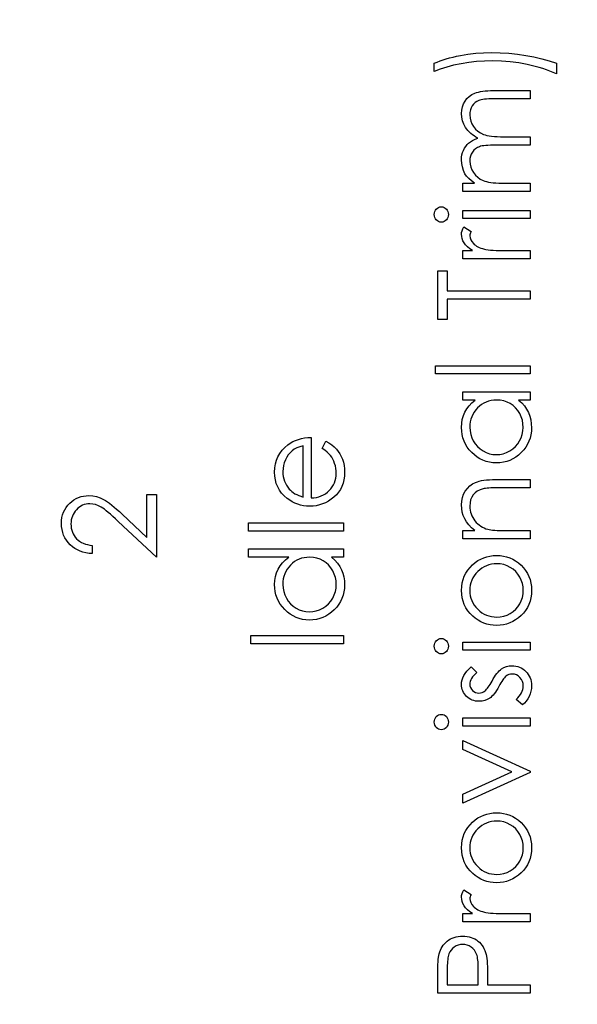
# Model space of a CAD drawing. Header units: inches. Extents: x -122 to 123, y -201 to 75.
# Tile 145 of 191: x -10.25 to -9.497, y 59.423 to 60.754. Entities that reach past the tile are written whole.
import ezdxf

# ---------------------------------------------------------------- set-up
doc = ezdxf.new("R2010")
doc.units = ezdxf.units.IN
doc.header["$MEASUREMENT"] = 0
doc.header["$PDSIZE"] = -1
doc.layers.add('DIMENSIONS', color=171, linetype='Continuous')
doc.styles.add('SLDTEXTSTYLE0', font='TXT', dxfattribs={"width": 0.75})
doc.dimstyles.new('SLDDIMSTYLE3', dxfattribs={"dimtxt": 0.125, "dimasz": 0.13, "dimexe": 0, "dimexo": 0.0625, "dimgap": 0.03125, "dimtad": 0, "dimtih": 1, "dimtoh": 1, "dimdec": 4, "dimrnd": 1e-09, "dimzin": 12, "dimdsep": 46, "dimtxsty": 'SLDTEXTSTYLE0', "dimsah": 1, "dimcen": 0.09, "dimadec": 0, "dimazin": 3, "dimtfac": 1, "dimtdec": 4, "dimtofl": 0, "dimtmove": 0, "dimatfit": 3, "dimfxl": 1, "dimfrac": 2, "dimtolj": 1, "dimtzin": 12, "dimarcsym": 0})

# ---------------------------------------------------------------- blocks, each defined once
blk = doc.blocks.new('_D_4')
at = {"layer": 'Defpoints', "color": 0}
for p in [(-44.7441, 62.6287), (-4.7428, 62.2104), (-44.7441, 58.2595), (-44.7441, 58.2595)]:
    blk.add_point(p, dxfattribs=at)
at = {"layer": 'DIMENSIONS', "color": 0, "lineweight": -2}
for p, q in [((-44.7441, 62.5662), (-44.7441, 58.2595)), ((-4.7428, 62.1479), (-4.7428, 58.2595)), ((-44.6141, 58.2595), (-24.2752, 58.2595)), ((-4.8728, 58.2595), (-23.6034, 58.2595))]:
    blk.add_line(p, q, dxfattribs=at)
at = {"layer": 'DIMENSIONS', "color": 0}
for points in [[(-44.6141, 58.2811), (-44.6141, 58.2378), (-44.7441, 58.2595)], [(-4.8728, 58.2378), (-4.8728, 58.2811), (-4.7428, 58.2595)]]:
    blk.add_solid(points, dxfattribs=at)
at = {"layer": 'DIMENSIONS', "color": 0, "insert": (-23.9393, 58.322), "char_height": 0.125, "attachment_point": 2, "style": 'SLDTEXTSTYLE0'}
blk.add_mtext('\\A1;(40.0013)', dxfattribs=at)

msp = doc.modelspace()

# ---------------------------------------------------------------- linework, layer by layer
at = {"color": 7, "linetype": 'Continuous', "flags": 128}
for points in [[(-9.52485, 60.69497), (-9.52485, 60.68055), (-9.52485, 60.68055), (-9.52916, 60.68253), (-9.53367, 60.68438), (-9.53832, 60.68616), (-9.54316, 60.68781), (-9.54819, 60.68936), (-9.5534, 60.69081), (-9.55876, 60.69214), (-9.56431, 60.69339), (-9.57568, 60.6955), (-9.5872, 60.69697), (-9.59894, 60.69788), (-9.61084, 60.69818), (-9.61084, 60.69818), (-9.62183, 60.69793), (-9.63265, 60.69722), (-9.64324, 60.696), (-9.65366, 60.69432), (-9.66365, 60.69222), (-9.67301, 60.68976), (-9.68178, 60.68693), (-9.68992, 60.68375), (-9.68992, 60.68375), (-9.68992, 60.69497), (-9.68992, 60.69497), (-9.68608, 60.6966), (-9.6821, 60.69813), (-9.67795, 60.69958), (-9.67361, 60.70096), (-9.66911, 60.70223), (-9.66445, 60.70341), (-9.65962, 60.70451), (-9.65463, 60.70551), (-9.64437, 60.70722), (-9.6339, 60.70842), (-9.62321, 60.70914), (-9.61234, 60.70939), (-9.61234, 60.70939), (-9.60062, 60.70917), (-9.58905, 60.70847), (-9.57764, 60.70732), (-9.56637, 60.70569), (-9.55538, 60.70363), (-9.54478, 60.70118), (-9.53462, 60.69828), (-9.52485, 60.69497)], [(-9.65145, 60.52189), (-9.65145, 60.53311), (-9.65145, 60.53311), (-9.63558, 60.53311), (-9.63558, 60.53311), (-9.63968, 60.53622), (-9.64319, 60.53937), (-9.6461, 60.54255), (-9.64842, 60.54578), (-9.64842, 60.54578), (-9.65045, 60.55031), (-9.6519, 60.55497), (-9.65276, 60.55973), (-9.65306, 60.56461), (-9.65306, 60.56461), (-9.65288, 60.56792), (-9.65241, 60.57112), (-9.65158, 60.57425), (-9.65043, 60.57728), (-9.649, 60.58016), (-9.64737, 60.58274), (-9.64552, 60.58507), (-9.64347, 60.5871), (-9.64106, 60.58893), (-9.63816, 60.59065), (-9.63483, 60.59223), (-9.631, 60.59368), (-9.631, 60.59368), (-9.63363, 60.59519), (-9.63608, 60.59679), (-9.63838, 60.59849), (-9.64051, 60.60027), (-9.64249, 60.60215), (-9.64432, 60.6041), (-9.64597, 60.60615), (-9.64745, 60.60831), (-9.6499, 60.61276), (-9.65165, 60.61742), (-9.65271, 60.6222), (-9.65306, 60.62719), (-9.65306, 60.62719), (-9.65276, 60.63177), (-9.65188, 60.63608), (-9.6504, 60.64011), (-9.64832, 60.64386), (-9.64572, 60.64724), (-9.64264, 60.65017), (-9.63908, 60.65263), (-9.63508, 60.65461), (-9.63282, 60.65543), (-9.63029, 60.65613), (-9.62749, 60.65673), (-9.62444, 60.65724), (-9.62113, 60.65761), (-9.61755, 60.65789), (-9.61369, 60.65806), (-9.60959, 60.65811), (-9.60959, 60.65811), (-9.56011, 60.65811), (-9.56011, 60.65811), (-9.56011, 60.64689), (-9.56011, 60.64689), (-9.60964, 60.64689), (-9.60964, 60.64689), (-9.61314, 60.64687), (-9.61637, 60.64677), (-9.6193, 60.64659), (-9.62196, 60.64637), (-9.62434, 60.64607), (-9.62641, 60.64569), (-9.62822, 60.64527), (-9.62972, 60.64477), (-9.63232, 60.64351), (-9.63465, 60.64189), (-9.63671, 60.63988), (-9.63851, 60.6375), (-9.63996, 60.63482), (-9.64101, 60.63187), (-9.64164, 60.62869), (-9.64184, 60.62523), (-9.64184, 60.62523), (-9.64151, 60.621), (-9.64059, 60.61697), (-9.63901, 60.61309), (-9.63683, 60.60941), (-9.63413, 60.60605), (-9.631, 60.6032), (-9.62744, 60.60082), (-9.62348, 60.59892), (-9.62123, 60.59814), (-9.61863, 60.59746), (-9.61567, 60.59691), (-9.61234, 60.59644), (-9.60871, 60.59609), (-9.6047, 60.59581), (-9.60035, 60.59566), (-9.59564, 60.59561), (-9.59564, 60.59561), (-9.56011, 60.59561), (-9.56011, 60.59561), (-9.56011, 60.58439), (-9.56011, 60.58439), (-9.60656, 60.58439), (-9.60656, 60.58439), (-9.61049, 60.58437), (-9.61412, 60.58427), (-9.6174, 60.58409), (-9.62035, 60.58387), (-9.62298, 60.58357), (-9.62526, 60.58322), (-9.62724, 60.58279), (-9.62887, 60.58229), (-9.63167, 60.58106), (-9.63418, 60.57944), (-9.63638, 60.57741), (-9.63831, 60.575), (-9.63986, 60.5723), (-9.64096, 60.56932), (-9.64161, 60.56611), (-9.64184, 60.56266), (-9.64184, 60.56266), (-9.64154, 60.5586), (-9.64061, 60.55467), (-9.63908, 60.55087), (-9.63696, 60.54721), (-9.6343, 60.54385), (-9.63122, 60.54095), (-9.62774, 60.53852), (-9.62383, 60.53657), (-9.62163, 60.53577), (-9.61915, 60.53506), (-9.6164, 60.53446), (-9.61337, 60.53399), (-9.61009, 60.53359), (-9.60651, 60.53334), (-9.60268, 60.53316), (-9.59854, 60.53311), (-9.59854, 60.53311), (-9.56011, 60.53311), (-9.56011, 60.53311), (-9.56011, 60.52189), (-9.56011, 60.52189), (-9.65145, 60.52189)], [(-9.68991, 60.49059), (-9.68974, 60.49267), (-9.68921, 60.4946), (-9.68831, 60.49638), (-9.68709, 60.49798), (-9.68561, 60.49933), (-9.68396, 60.50028), (-9.68218, 60.50086), (-9.68025, 60.50106), (-9.68025, 60.50106), (-9.67837, 60.50086), (-9.67662, 60.50028), (-9.67499, 60.49933), (-9.67351, 60.49798), (-9.67229, 60.49638), (-9.67139, 60.4946), (-9.67086, 60.49267), (-9.67068, 60.49059), (-9.67068, 60.49059), (-9.67086, 60.48854), (-9.67139, 60.48666), (-9.67229, 60.48488), (-9.67351, 60.48328), (-9.67499, 60.48195), (-9.67662, 60.481), (-9.67837, 60.48043), (-9.68025, 60.48023), (-9.68025, 60.48023), (-9.68218, 60.48043), (-9.68396, 60.481), (-9.68561, 60.48195), (-9.68709, 60.48328), (-9.68831, 60.48488), (-9.68921, 60.48666), (-9.68974, 60.48854), (-9.68992, 60.49059)], [(-9.65145, 60.48503), (-9.65145, 60.49625), (-9.65145, 60.49625), (-9.56011, 60.49625), (-9.56011, 60.49625), (-9.56011, 60.48503), (-9.56011, 60.48503), (-9.65145, 60.48503)], [(-9.65145, 60.43055), (-9.65145, 60.44177), (-9.65145, 60.44177), (-9.63801, 60.44177), (-9.63801, 60.44177), (-9.64171, 60.44432), (-9.64487, 60.44695), (-9.64747, 60.44963), (-9.64953, 60.45238), (-9.65108, 60.45521), (-9.65218, 60.45812), (-9.65283, 60.46105), (-9.65306, 60.46405), (-9.65306, 60.46405), (-9.65286, 60.46638), (-9.65228, 60.46878), (-9.6513, 60.47126), (-9.64993, 60.47382), (-9.64993, 60.47382), (-9.64021, 60.46766), (-9.64021, 60.46766), (-9.64091, 60.46603), (-9.64144, 60.46453), (-9.64174, 60.46315), (-9.64184, 60.46192), (-9.64184, 60.46192), (-9.64154, 60.45924), (-9.64064, 60.45659), (-9.63916, 60.45401), (-9.63706, 60.45146), (-9.63578, 60.45023), (-9.63433, 60.44908), (-9.6327, 60.44803), (-9.63092, 60.44702), (-9.62899, 60.4461), (-9.62686, 60.44525), (-9.62459, 60.44447), (-9.62216, 60.44377), (-9.62216, 60.44377), (-9.61998, 60.44329), (-9.61727, 60.44289), (-9.61412, 60.44254), (-9.61044, 60.44227), (-9.60628, 60.44204), (-9.6016, 60.44189), (-9.59647, 60.44179), (-9.59081, 60.44177), (-9.59081, 60.44177), (-9.56011, 60.44177), (-9.56011, 60.44177), (-9.56011, 60.43055), (-9.56011, 60.43055), (-9.65145, 60.43055)], [(-9.67228, 60.34882), (-9.68511, 60.34882), (-9.68511, 60.34882), (-9.68511, 60.41452), (-9.68511, 60.41452), (-9.67229, 60.41452), (-9.67229, 60.41452), (-9.67229, 60.38728), (-9.67229, 60.38728), (-9.56011, 60.38728), (-9.56011, 60.38728), (-9.56011, 60.37606), (-9.56011, 60.37606), (-9.67229, 60.37606), (-9.67229, 60.37606), (-9.67229, 60.34882)], [(-9.68831, 60.2751), (-9.68831, 60.28632), (-9.68831, 60.28632), (-9.56011, 60.28632), (-9.56011, 60.28632), (-9.56011, 60.2751), (-9.56011, 60.2751), (-9.68831, 60.2751)], [(-9.65145, 60.25106), (-9.56011, 60.25106), (-9.56011, 60.25106), (-9.56011, 60.23984), (-9.56011, 60.23984), (-9.57591, 60.23984), (-9.57591, 60.23984), (-9.5717, 60.23596), (-9.56807, 60.23188), (-9.56509, 60.22752), (-9.56269, 60.22297), (-9.56086, 60.21818), (-9.55956, 60.2132), (-9.55876, 60.20797), (-9.55851, 60.20253), (-9.55851, 60.20253), (-9.55873, 60.1977), (-9.55938, 60.19304), (-9.56046, 60.18856), (-9.56196, 60.18425), (-9.56391, 60.18015), (-9.56629, 60.17619), (-9.5691, 60.17243), (-9.57235, 60.16885), (-9.57591, 60.16557), (-9.57964, 60.16274), (-9.58357, 60.16037), (-9.5877, 60.15839), (-9.59201, 60.15686), (-9.59649, 60.15578), (-9.60117, 60.15513), (-9.60603, 60.15491), (-9.60603, 60.15491), (-9.61079, 60.15513), (-9.6154, 60.15578), (-9.6198, 60.15688), (-9.62406, 60.15844), (-9.62812, 60.16042), (-9.632, 60.16282), (-9.63573, 60.16567), (-9.63926, 60.16898), (-9.64249, 60.17258), (-9.64529, 60.17639), (-9.64767, 60.18035), (-9.6496, 60.1845), (-9.65113, 60.18884), (-9.65221, 60.19334), (-9.65283, 60.19803), (-9.65306, 60.20288), (-9.65306, 60.20288), (-9.65278, 60.20847), (-9.65195, 60.21378), (-9.65055, 60.21881), (-9.64862, 60.22357), (-9.64607, 60.22805), (-9.64289, 60.23228), (-9.63903, 60.23619), (-9.63455, 60.23984), (-9.63455, 60.23984), (-9.65145, 60.23984), (-9.65145, 60.23984), (-9.65145, 60.25106)], [(-9.64184, 60.20303), (-9.64154, 60.19813), (-9.64066, 60.19342), (-9.63918, 60.18891), (-9.63713, 60.18458), (-9.63453, 60.18057), (-9.63147, 60.17699), (-9.62792, 60.17384), (-9.62391, 60.17111), (-9.6196, 60.16893), (-9.61515, 60.16738), (-9.61059, 60.16642), (-9.60591, 60.16612), (-9.60591, 60.16612), (-9.60125, 60.16645), (-9.59669, 60.16738), (-9.59226, 60.16895), (-9.5879, 60.17116), (-9.58385, 60.17391), (-9.58024, 60.17707), (-9.57713, 60.18067), (-9.57451, 60.1847), (-9.5724, 60.18904), (-9.57092, 60.19352), (-9.57002, 60.19815), (-9.56972, 60.20293), (-9.56972, 60.20293), (-9.57002, 60.20779), (-9.5709, 60.21252), (-9.5724, 60.21711), (-9.57448, 60.22156), (-9.57706, 60.22569), (-9.58006, 60.22935), (-9.58347, 60.23246), (-9.58733, 60.23508), (-9.59151, 60.23716), (-9.59594, 60.23867), (-9.60062, 60.23954), (-9.60558, 60.23984), (-9.60558, 60.23984), (-9.60936, 60.23967), (-9.61299, 60.23917), (-9.61647, 60.23834), (-9.61978, 60.23719), (-9.62293, 60.23569), (-9.62594, 60.23386), (-9.62877, 60.2317), (-9.63145, 60.2292), (-9.63388, 60.22647), (-9.636, 60.22359), (-9.63778, 60.22054), (-9.63923, 60.21736), (-9.64039, 60.214), (-9.64119, 60.2105), (-9.64169, 60.20684), (-9.64184, 60.20303)], [(-9.84146, 60.17459), (-9.83623, 60.18455), (-9.83623, 60.18455), (-9.83205, 60.1821), (-9.82829, 60.17947), (-9.82496, 60.17667), (-9.82206, 60.17366), (-9.8195, 60.17048), (-9.8173, 60.16713), (-9.8154, 60.16355), (-9.81385, 60.15979), (-9.81262, 60.15581), (-9.81172, 60.15158), (-9.81119, 60.14709), (-9.81102, 60.14236), (-9.81102, 60.14236), (-9.81124, 60.1371), (-9.81192, 60.13215), (-9.81304, 60.12749), (-9.81462, 60.12311), (-9.81665, 60.11905), (-9.81913, 60.11527), (-9.82206, 60.11176), (-9.82544, 60.10858), (-9.8291, 60.10573), (-9.83288, 60.10325), (-9.83678, 60.10117), (-9.84079, 60.09947), (-9.84495, 60.09812), (-9.84918, 60.09716), (-9.85356, 60.09661), (-9.85804, 60.09641), (-9.85804, 60.09641), (-9.86225, 60.09659), (-9.86635, 60.09706), (-9.87034, 60.09789), (-9.87422, 60.09904), (-9.87797, 60.10052), (-9.8816, 60.10232), (-9.88513, 60.10448), (-9.88854, 60.10693), (-9.88854, 60.10693), (-9.89252, 60.11041), (-9.89598, 60.11417), (-9.89891, 60.1182), (-9.90131, 60.12253), (-9.90316, 60.12714), (-9.90449, 60.13202), (-9.90529, 60.13718), (-9.90557, 60.14264), (-9.90557, 60.14264), (-9.90529, 60.14825), (-9.90444, 60.15358), (-9.90304, 60.15861), (-9.90106, 60.16334), (-9.89856, 60.1678), (-9.89545, 60.17196), (-9.8918, 60.17584), (-9.88759, 60.17942), (-9.88759, 60.17942), (-9.88431, 60.18172), (-9.88085, 60.1837), (-9.87717, 60.18541), (-9.87332, 60.18678), (-9.86926, 60.18788), (-9.865, 60.18869), (-9.86055, 60.18916), (-9.85589, 60.18936), (-9.85589, 60.18936), (-9.85589, 60.10763), (-9.85589, 60.10763), (-9.85228, 60.10786), (-9.84883, 60.10836), (-9.84555, 60.10916), (-9.84244, 60.11026), (-9.83951, 60.11161), (-9.83673, 60.11326), (-9.83413, 60.11522), (-9.83167, 60.11745), (-9.82947, 60.1199), (-9.82754, 60.12248), (-9.82592, 60.12521), (-9.82459, 60.12809), (-9.82356, 60.13109), (-9.82284, 60.13425), (-9.82238, 60.13753), (-9.82223, 60.14096), (-9.82223, 60.14096), (-9.82236, 60.14431), (-9.82276, 60.14759), (-9.82344, 60.15085), (-9.82439, 60.15406), (-9.82554, 60.15714), (-9.82687, 60.15996), (-9.82837, 60.16254), (-9.83005, 60.1649), (-9.83207, 60.16718), (-9.83465, 60.16955), (-9.83778, 60.17203), (-9.84146, 60.17459)], [(-9.86711, 60.17814), (-9.87154, 60.17682), (-9.87547, 60.17519), (-9.87897, 60.17331), (-9.88198, 60.17116), (-9.88463, 60.1687), (-9.88699, 60.16585), (-9.88912, 60.16264), (-9.89094, 60.15906), (-9.89242, 60.15526), (-9.8935, 60.15133), (-9.89412, 60.14732), (-9.89435, 60.14321), (-9.89435, 60.14321), (-9.89422, 60.13986), (-9.89382, 60.1366), (-9.89315, 60.13347), (-9.8922, 60.13049), (-9.89099, 60.12759), (-9.88954, 60.12483), (-9.88779, 60.1222), (-9.88579, 60.11968), (-9.88579, 60.11968), (-9.88413, 60.11792), (-9.88228, 60.11629), (-9.88025, 60.11477), (-9.878, 60.11337), (-9.87557, 60.11206), (-9.87294, 60.11086), (-9.87014, 60.10978), (-9.86711, 60.10881), (-9.86711, 60.10881), (-9.86711, 60.17814)], [(-9.65145, 60.05234), (-9.65145, 60.06356), (-9.65145, 60.06356), (-9.63498, 60.06356), (-9.63498, 60.06356), (-9.63938, 60.06724), (-9.64314, 60.0711), (-9.64627, 60.07515), (-9.64875, 60.07941), (-9.65063, 60.08384), (-9.65198, 60.08848), (-9.65278, 60.09331), (-9.65306, 60.09832), (-9.65306, 60.09832), (-9.65273, 60.10337), (-9.65175, 60.10813), (-9.65015, 60.11259), (-9.6479, 60.11675), (-9.64509, 60.1205), (-9.64184, 60.12376), (-9.63816, 60.12646), (-9.634, 60.12864), (-9.63165, 60.12954), (-9.62902, 60.13032), (-9.62606, 60.13097), (-9.62281, 60.13152), (-9.61925, 60.13192), (-9.6154, 60.13222), (-9.61121, 60.13242), (-9.60676, 60.13247), (-9.60676, 60.13247), (-9.56011, 60.13247), (-9.56011, 60.13247), (-9.56011, 60.12125), (-9.56011, 60.12125), (-9.60308, 60.12125), (-9.60308, 60.12125), (-9.60681, 60.12123), (-9.61021, 60.12118), (-9.61329, 60.12108), (-9.61605, 60.12093), (-9.6185, 60.12073), (-9.6206, 60.1205), (-9.62241, 60.12023), (-9.62386, 60.11993), (-9.62386, 60.11993), (-9.62807, 60.11865), (-9.6317, 60.11687), (-9.6348, 60.11462), (-9.63733, 60.11189), (-9.63931, 60.10868), (-9.64071, 60.10503), (-9.64156, 60.10092), (-9.64184, 60.09636), (-9.64184, 60.09636), (-9.64174, 60.09366), (-9.64141, 60.09103), (-9.64086, 60.08845), (-9.64009, 60.08597), (-9.63911, 60.08354), (-9.63793, 60.08119), (-9.6365, 60.07891), (-9.63488, 60.07671), (-9.63307, 60.07463), (-9.6312, 60.07275), (-9.62919, 60.07105), (-9.62709, 60.06952), (-9.62489, 60.06819), (-9.62258, 60.06704), (-9.62015, 60.06606), (-9.61765, 60.06529), (-9.61765, 60.06529), (-9.6158, 60.06489), (-9.61359, 60.06454), (-9.61106, 60.06424), (-9.60816, 60.06399), (-9.60493, 60.06381), (-9.60135, 60.06366), (-9.59742, 60.06359), (-9.59314, 60.06356), (-9.59314, 60.06356), (-9.56011, 60.06356), (-9.56011, 60.06356), (-9.56011, 60.05234), (-9.56011, 60.05234), (-9.65145, 60.05234)], [(-10.15166, 60.04353), (-10.15167, 60.03231), (-10.15167, 60.03231), (-10.15613, 60.03261), (-10.16038, 60.03326), (-10.16441, 60.03424), (-10.16827, 60.03559), (-10.1719, 60.03727), (-10.17536, 60.0393), (-10.17859, 60.04168), (-10.18162, 60.0444), (-10.18437, 60.04738), (-10.18675, 60.05056), (-10.18875, 60.05389), (-10.19041, 60.05738), (-10.19168, 60.06106), (-10.19261, 60.06489), (-10.19316, 60.06889), (-10.19334, 60.07308), (-10.19334, 60.07308), (-10.19316, 60.07718), (-10.19263, 60.08111), (-10.19178, 60.08482), (-10.19056, 60.08835), (-10.189, 60.09166), (-10.1871, 60.09476), (-10.18487, 60.09769), (-10.18227, 60.10039), (-10.17944, 60.10285), (-10.17648, 60.10495), (-10.1734, 60.10675), (-10.1702, 60.10823), (-10.16689, 60.10936), (-10.16344, 60.11018), (-10.15988, 60.11066), (-10.15618, 60.11084), (-10.15618, 60.11084), (-10.15097, 60.11051), (-10.14593, 60.10953), (-10.14108, 60.10793), (-10.13637, 60.10565), (-10.13397, 60.1042), (-10.13134, 60.10245), (-10.12851, 60.10039), (-10.12548, 60.09804), (-10.12225, 60.09536), (-10.11882, 60.09241), (-10.11518, 60.08913), (-10.11133, 60.08555), (-10.11133, 60.08555), (-10.07795, 60.05427), (-10.07795, 60.05427), (-10.07795, 60.11244), (-10.07795, 60.11244), (-10.06513, 60.11244), (-10.06513, 60.11244), (-10.06513, 60.0275), (-10.06513, 60.0275), (-10.11686, 60.07598), (-10.11686, 60.07598), (-10.12057, 60.07951), (-10.12402, 60.08272), (-10.12723, 60.0856), (-10.13018, 60.08815), (-10.13291, 60.09038), (-10.13537, 60.09231), (-10.1376, 60.09388), (-10.13957, 60.09516), (-10.14333, 60.09711), (-10.14719, 60.09852), (-10.15112, 60.09934), (-10.15517, 60.09962), (-10.15517, 60.09962), (-10.15773, 60.09949), (-10.16018, 60.09912), (-10.16254, 60.09852), (-10.16481, 60.09766), (-10.16702, 60.09654), (-10.1691, 60.09519), (-10.1711, 60.09361), (-10.17303, 60.09176), (-10.17478, 60.08973), (-10.17631, 60.0876), (-10.17758, 60.08537), (-10.17864, 60.08302), (-10.17946, 60.08054), (-10.18004, 60.07798), (-10.18039, 60.0753), (-10.18051, 60.0725), (-10.18051, 60.0725), (-10.18039, 60.06957), (-10.18004, 60.06677), (-10.17946, 60.06409), (-10.17861, 60.06153), (-10.17756, 60.0591), (-10.17626, 60.0568), (-10.17473, 60.05462), (-10.17295, 60.05257), (-10.17095, 60.05069), (-10.16877, 60.04904), (-10.16639, 60.04758), (-10.16384, 60.04633), (-10.16108, 60.04531), (-10.15813, 60.0445), (-10.155, 60.0439), (-10.15167, 60.04353)], [(-9.94082, 60.06276), (-9.94082, 60.07398), (-9.94082, 60.07398), (-9.81262, 60.07398), (-9.81262, 60.07398), (-9.81262, 60.06276), (-9.81262, 60.06276), (-9.94082, 60.06276)], [(-9.94082, 60.03872), (-9.81262, 60.03872), (-9.81262, 60.03872), (-9.81262, 60.0275), (-9.81262, 60.0275), (-9.82842, 60.0275), (-9.82842, 60.0275), (-9.82421, 60.02362), (-9.82058, 60.01954), (-9.8176, 60.01518), (-9.8152, 60.01063), (-9.81337, 60.00584), (-9.81207, 60.00086), (-9.81127, 59.99563), (-9.81102, 59.99019), (-9.81102, 59.99019), (-9.81124, 59.98536), (-9.81189, 59.9807), (-9.81297, 59.97622), (-9.81447, 59.97191), (-9.81642, 59.96781), (-9.8188, 59.96385), (-9.82161, 59.96009), (-9.82486, 59.95651), (-9.82842, 59.95323), (-9.83215, 59.9504), (-9.83608, 59.94803), (-9.84021, 59.94605), (-9.84452, 59.94452), (-9.849, 59.94344), (-9.85368, 59.94279), (-9.85854, 59.94257), (-9.85854, 59.94257), (-9.8633, 59.94279), (-9.86791, 59.94344), (-9.87231, 59.94454), (-9.87657, 59.9461), (-9.88063, 59.94808), (-9.88451, 59.95048), (-9.88824, 59.95333), (-9.89177, 59.95664), (-9.895, 59.96025), (-9.89781, 59.96405), (-9.90018, 59.96801), (-9.90211, 59.97216), (-9.90364, 59.9765), (-9.90472, 59.981), (-9.90534, 59.98569), (-9.90557, 59.99054), (-9.90557, 59.99054), (-9.90527, 59.99613), (-9.90437, 60.00144), (-9.90286, 60.00647), (-9.90076, 60.01123), (-9.89803, 60.01571), (-9.89473, 60.01994), (-9.89079, 60.02385), (-9.88629, 60.0275), (-9.88629, 60.0275), (-9.94082, 60.0275), (-9.94082, 60.0275), (-9.94082, 60.03872)], [(-9.89435, 59.99069), (-9.89405, 59.98579), (-9.89317, 59.98108), (-9.8917, 59.97657), (-9.88964, 59.97224), (-9.88704, 59.96823), (-9.88398, 59.96465), (-9.88043, 59.9615), (-9.87642, 59.95877), (-9.87211, 59.95659), (-9.86766, 59.95504), (-9.8631, 59.95409), (-9.85842, 59.95378), (-9.85842, 59.95378), (-9.85376, 59.95411), (-9.8492, 59.95504), (-9.84477, 59.95661), (-9.84041, 59.95882), (-9.83636, 59.96157), (-9.83275, 59.96473), (-9.82965, 59.96833), (-9.82702, 59.97236), (-9.82491, 59.9767), (-9.82344, 59.98118), (-9.82253, 59.98581), (-9.82223, 59.99059), (-9.82223, 59.99059), (-9.82253, 59.99545), (-9.82341, 60.00018), (-9.82491, 60.00477), (-9.82699, 60.00922), (-9.82957, 60.01336), (-9.83258, 60.01701), (-9.83598, 60.02012), (-9.83984, 60.02275), (-9.84402, 60.02482), (-9.84845, 60.02633), (-9.85313, 60.0272), (-9.85809, 60.0275), (-9.85809, 60.0275), (-9.86187, 60.02733), (-9.8655, 60.02683), (-9.86898, 60.026), (-9.87229, 60.02485), (-9.87544, 60.02335), (-9.87845, 60.02152), (-9.88128, 60.01936), (-9.88396, 60.01686), (-9.88639, 60.01413), (-9.88852, 60.01125), (-9.89029, 60.0082), (-9.89175, 60.00502), (-9.8929, 60.00166), (-9.8937, 59.99816), (-9.8942, 59.9945), (-9.89435, 59.99069)], [(-9.65305, 59.98268), (-9.65283, 59.98781), (-9.6521, 59.9927), (-9.65093, 59.99738), (-9.6493, 60.00184), (-9.64717, 60.00604), (-9.64459, 60.01005), (-9.64154, 60.01383), (-9.63801, 60.01739), (-9.63801, 60.01739), (-9.6345, 60.02032), (-9.63082, 60.02287), (-9.62701, 60.02502), (-9.62303, 60.02678), (-9.61888, 60.02815), (-9.61459, 60.02913), (-9.61014, 60.02971), (-9.60553, 60.02991), (-9.60553, 60.02991), (-9.6009, 60.02971), (-9.59642, 60.02908), (-9.59208, 60.02805), (-9.58788, 60.0266), (-9.58385, 60.02475), (-9.57994, 60.02247), (-9.57621, 60.01979), (-9.5726, 60.01669), (-9.5693, 60.01325), (-9.56644, 60.0096), (-9.56401, 60.00572), (-9.56204, 60.00159), (-9.56048, 59.9972), (-9.55938, 59.9926), (-9.55873, 59.98776), (-9.55851, 59.98268), (-9.55851, 59.98268), (-9.55873, 59.97757), (-9.55938, 59.97271), (-9.56048, 59.96811), (-9.56204, 59.96373), (-9.56401, 59.95957), (-9.56644, 59.95566), (-9.5693, 59.95201), (-9.5726, 59.94858), (-9.57621, 59.94547), (-9.57994, 59.94279), (-9.58385, 59.94051), (-9.58788, 59.93866), (-9.59208, 59.93721), (-9.59642, 59.93618), (-9.6009, 59.93556), (-9.60553, 59.93536), (-9.60553, 59.93536), (-9.61011, 59.93556), (-9.61457, 59.93613), (-9.61885, 59.93711), (-9.62296, 59.93849), (-9.62694, 59.94024), (-9.63077, 59.94239), (-9.63443, 59.94495), (-9.63793, 59.94788), (-9.63793, 59.94788), (-9.64149, 59.95143), (-9.64454, 59.95521), (-9.64715, 59.95922), (-9.64928, 59.96348), (-9.65093, 59.96793), (-9.6521, 59.97261), (-9.65283, 59.97755), (-9.65306, 59.98268)], [(-9.64184, 59.98263), (-9.64166, 59.979), (-9.64116, 59.97549), (-9.64034, 59.97211), (-9.63918, 59.96888), (-9.63768, 59.96575), (-9.63585, 59.96277), (-9.6337, 59.95992), (-9.6312, 59.95719), (-9.62847, 59.95471), (-9.62559, 59.95256), (-9.62258, 59.95073), (-9.61943, 59.94923), (-9.61615, 59.94808), (-9.61272, 59.94725), (-9.60916, 59.94675), (-9.60546, 59.94657), (-9.60546, 59.94657), (-9.60067, 59.94687), (-9.59604, 59.94778), (-9.59158, 59.9493), (-9.5873, 59.95141), (-9.58334, 59.95404), (-9.57984, 59.95712), (-9.57683, 59.9606), (-9.57431, 59.9645), (-9.5723, 59.96873), (-9.57087, 59.97317), (-9.57, 59.9778), (-9.56972, 59.98263), (-9.56972, 59.98263), (-9.57, 59.98746), (-9.57087, 59.9921), (-9.5723, 59.9965), (-9.57431, 60.00073), (-9.57683, 60.00464), (-9.57984, 60.00815), (-9.58334, 60.0112), (-9.5873, 60.01383), (-9.59158, 60.01596), (-9.59604, 60.01749), (-9.60067, 60.01839), (-9.60546, 60.01869), (-9.60546, 60.01869), (-9.60916, 60.01851), (-9.61272, 60.01801), (-9.61615, 60.01719), (-9.61943, 60.01603), (-9.62258, 60.01453), (-9.62559, 60.01268), (-9.62847, 60.01053), (-9.6312, 60.00802), (-9.6337, 60.00529), (-9.63585, 60.00244), (-9.63768, 59.99946), (-9.63918, 59.99635), (-9.64034, 59.9931), (-9.64116, 59.98974), (-9.64166, 59.98624), (-9.64184, 59.98263)], [(-9.93762, 59.91052), (-9.93762, 59.92173), (-9.93762, 59.92173), (-9.81262, 59.92173), (-9.81262, 59.92173), (-9.81262, 59.91052), (-9.81262, 59.91052), (-9.93762, 59.91052)], [(-9.68991, 59.90726), (-9.68974, 59.90934), (-9.68921, 59.91127), (-9.68831, 59.91304), (-9.68709, 59.91465), (-9.68561, 59.916), (-9.68396, 59.91695), (-9.68218, 59.91753), (-9.68025, 59.91773), (-9.68025, 59.91773), (-9.67837, 59.91753), (-9.67662, 59.91695), (-9.67499, 59.916), (-9.67351, 59.91465), (-9.67229, 59.91304), (-9.67139, 59.91127), (-9.67086, 59.90934), (-9.67068, 59.90726), (-9.67068, 59.90726), (-9.67086, 59.90521), (-9.67139, 59.90333), (-9.67229, 59.90155), (-9.67351, 59.89995), (-9.67499, 59.89862), (-9.67662, 59.89767), (-9.67837, 59.89709), (-9.68025, 59.89689), (-9.68025, 59.89689), (-9.68218, 59.89709), (-9.68396, 59.89767), (-9.68561, 59.89862), (-9.68709, 59.89995), (-9.68831, 59.90155), (-9.68921, 59.90333), (-9.68974, 59.90521), (-9.68992, 59.90726)], [(-9.65145, 59.9017), (-9.65145, 59.91292), (-9.65145, 59.91292), (-9.56011, 59.91292), (-9.56011, 59.91292), (-9.56011, 59.9017), (-9.56011, 59.9017), (-9.65145, 59.9017)], [(-9.64006, 59.87927), (-9.63222, 59.87165), (-9.63222, 59.87165), (-9.63448, 59.86965), (-9.63643, 59.86765), (-9.63808, 59.86564), (-9.63943, 59.86369), (-9.64049, 59.86171), (-9.64124, 59.85976), (-9.64169, 59.85781), (-9.64184, 59.85588), (-9.64184, 59.85588), (-9.64161, 59.85352), (-9.64091, 59.85135), (-9.63976, 59.84932), (-9.63816, 59.84749), (-9.63623, 59.84596), (-9.63415, 59.84489), (-9.63192, 59.84423), (-9.62954, 59.84401), (-9.62954, 59.84401), (-9.62739, 59.84421), (-9.62531, 59.84479), (-9.62326, 59.84576), (-9.62126, 59.84711), (-9.62126, 59.84711), (-9.62023, 59.84799), (-9.61915, 59.84909), (-9.61805, 59.85039), (-9.6169, 59.85192), (-9.6157, 59.85367), (-9.61444, 59.85563), (-9.61317, 59.85778), (-9.61184, 59.86016), (-9.61184, 59.86016), (-9.61019, 59.86306), (-9.60856, 59.86572), (-9.60693, 59.86815), (-9.6053, 59.87033), (-9.60373, 59.87225), (-9.60215, 59.87396), (-9.60057, 59.87541), (-9.59902, 59.87661), (-9.59902, 59.87661), (-9.59579, 59.87846), (-9.59233, 59.87982), (-9.58873, 59.88059), (-9.5849, 59.88087), (-9.5849, 59.88087), (-9.58219, 59.88074), (-9.57959, 59.88039), (-9.57708, 59.87979), (-9.57471, 59.87896), (-9.5724, 59.87786), (-9.57022, 59.87656), (-9.56817, 59.87501), (-9.56619, 59.87321), (-9.56439, 59.87123), (-9.56284, 59.86915), (-9.56151, 59.86695), (-9.56043, 59.86462), (-9.55958, 59.86216), (-9.55898, 59.85958), (-9.55863, 59.8569), (-9.55851, 59.8541), (-9.55851, 59.8541), (-9.55871, 59.85032), (-9.55933, 59.84664), (-9.56036, 59.84303), (-9.56181, 59.8395), (-9.56361, 59.83617), (-9.56572, 59.83314), (-9.56815, 59.83041), (-9.57087, 59.82798), (-9.57087, 59.82798), (-9.57934, 59.83542), (-9.57934, 59.83542), (-9.57708, 59.83757), (-9.57513, 59.83975), (-9.57348, 59.84198), (-9.57213, 59.84421), (-9.57108, 59.84649), (-9.57032, 59.84882), (-9.56987, 59.85115), (-9.56972, 59.85352), (-9.56972, 59.85352), (-9.57, 59.85675), (-9.57082, 59.85973), (-9.57218, 59.86246), (-9.57411, 59.86494), (-9.57638, 59.867), (-9.57886, 59.86847), (-9.58154, 59.86935), (-9.58442, 59.86965), (-9.58442, 59.86965), (-9.5868, 59.86945), (-9.58903, 59.86887), (-9.59116, 59.86792), (-9.59314, 59.86657), (-9.59314, 59.86657), (-9.59409, 59.86569), (-9.59511, 59.86457), (-9.59622, 59.86319), (-9.59734, 59.86159), (-9.59857, 59.85973), (-9.59982, 59.85763), (-9.60115, 59.8553), (-9.60255, 59.85272), (-9.60255, 59.85272), (-9.60413, 59.84994), (-9.60571, 59.84739), (-9.60728, 59.84509), (-9.60884, 59.84298), (-9.61039, 59.84113), (-9.61194, 59.83953), (-9.61349, 59.83812), (-9.61502, 59.83697), (-9.61502, 59.83697), (-9.6182, 59.83514), (-9.62161, 59.83384), (-9.62524, 59.83304), (-9.62909, 59.83279), (-9.62909, 59.83279), (-9.63162, 59.83289), (-9.63403, 59.83319), (-9.63633, 59.83372), (-9.63853, 59.83442), (-9.64064, 59.83535), (-9.64261, 59.83647), (-9.64449, 59.8378), (-9.64625, 59.83933), (-9.64785, 59.84103), (-9.64923, 59.84283), (-9.6504, 59.84474), (-9.65135, 59.84674), (-9.6521, 59.84887), (-9.65263, 59.8511), (-9.65296, 59.85342), (-9.65306, 59.85588), (-9.65306, 59.85588), (-9.65286, 59.85878), (-9.65226, 59.86169), (-9.65123, 59.86462), (-9.6498, 59.86755), (-9.64797, 59.87045), (-9.64574, 59.87338), (-9.64312, 59.87634), (-9.64006, 59.87927)], [(-9.68991, 59.8047), (-9.68974, 59.80677), (-9.68921, 59.8087), (-9.68831, 59.81048), (-9.68709, 59.81208), (-9.68561, 59.81344), (-9.68396, 59.81439), (-9.68218, 59.81496), (-9.68025, 59.81516), (-9.68025, 59.81516), (-9.67837, 59.81496), (-9.67662, 59.81439), (-9.67499, 59.81344), (-9.67351, 59.81208), (-9.67229, 59.81048), (-9.67139, 59.8087), (-9.67086, 59.80677), (-9.67068, 59.8047), (-9.67068, 59.8047), (-9.67086, 59.80264), (-9.67139, 59.80076), (-9.67229, 59.79899), (-9.67351, 59.79738), (-9.67499, 59.79606), (-9.67662, 59.79511), (-9.67837, 59.79453), (-9.68025, 59.79433), (-9.68025, 59.79433), (-9.68218, 59.79453), (-9.68396, 59.79511), (-9.68561, 59.79606), (-9.68709, 59.79738), (-9.68831, 59.79899), (-9.68921, 59.80076), (-9.68974, 59.80264), (-9.68992, 59.8047)], [(-9.65145, 59.79914), (-9.65145, 59.81036), (-9.65145, 59.81036), (-9.56011, 59.81036), (-9.56011, 59.81036), (-9.56011, 59.79914), (-9.56011, 59.79914), (-9.65145, 59.79914)], [(-9.65145, 59.69497), (-9.65145, 59.70712), (-9.65145, 59.70712), (-9.58495, 59.73744), (-9.58495, 59.73744), (-9.65145, 59.76776), (-9.65145, 59.76776), (-9.65145, 59.77991), (-9.65145, 59.77991), (-9.56011, 59.73824), (-9.56011, 59.73824), (-9.56011, 59.73664), (-9.56011, 59.73664), (-9.65145, 59.69497)], [(-9.65305, 59.63492), (-9.65283, 59.64006), (-9.6521, 59.64494), (-9.65093, 59.64962), (-9.6493, 59.65408), (-9.64717, 59.65829), (-9.64459, 59.66229), (-9.64154, 59.66607), (-9.63801, 59.66963), (-9.63801, 59.66963), (-9.6345, 59.67256), (-9.63082, 59.67511), (-9.62701, 59.67727), (-9.62303, 59.67902), (-9.61888, 59.6804), (-9.61459, 59.68137), (-9.61014, 59.68195), (-9.60553, 59.68215), (-9.60553, 59.68215), (-9.6009, 59.68195), (-9.59642, 59.68132), (-9.59208, 59.6803), (-9.58788, 59.67884), (-9.58385, 59.67699), (-9.57994, 59.67471), (-9.57621, 59.67203), (-9.5726, 59.66893), (-9.5693, 59.6655), (-9.56644, 59.66184), (-9.56401, 59.65796), (-9.56204, 59.65383), (-9.56048, 59.64945), (-9.55938, 59.64484), (-9.55873, 59.64001), (-9.55851, 59.63492), (-9.55851, 59.63492), (-9.55873, 59.62982), (-9.55938, 59.62496), (-9.56048, 59.62035), (-9.56204, 59.61597), (-9.56401, 59.61181), (-9.56644, 59.60791), (-9.5693, 59.60425), (-9.5726, 59.60082), (-9.57621, 59.59771), (-9.57994, 59.59504), (-9.58385, 59.59276), (-9.58788, 59.5909), (-9.59208, 59.58945), (-9.59642, 59.58843), (-9.6009, 59.5878), (-9.60553, 59.5876), (-9.60553, 59.5876), (-9.61011, 59.5878), (-9.61457, 59.58838), (-9.61885, 59.58935), (-9.62296, 59.59073), (-9.62694, 59.59248), (-9.63077, 59.59464), (-9.63443, 59.59719), (-9.63793, 59.60012), (-9.63793, 59.60012), (-9.64149, 59.60367), (-9.64454, 59.60746), (-9.64715, 59.61146), (-9.64928, 59.61572), (-9.65093, 59.62018), (-9.6521, 59.62486), (-9.65283, 59.62979), (-9.65306, 59.63492)], [(-9.64184, 59.63487), (-9.64166, 59.63124), (-9.64116, 59.62774), (-9.64034, 59.62436), (-9.63918, 59.62113), (-9.63768, 59.618), (-9.63585, 59.61502), (-9.6337, 59.61216), (-9.6312, 59.60943), (-9.62847, 59.60695), (-9.62559, 59.6048), (-9.62258, 59.60297), (-9.61943, 59.60147), (-9.61615, 59.60032), (-9.61272, 59.59949), (-9.60916, 59.59899), (-9.60546, 59.59882), (-9.60546, 59.59882), (-9.60067, 59.59912), (-9.59604, 59.60002), (-9.59158, 59.60155), (-9.5873, 59.60365), (-9.58334, 59.60628), (-9.57984, 59.60936), (-9.57683, 59.61284), (-9.57431, 59.61675), (-9.5723, 59.62098), (-9.57087, 59.62541), (-9.57, 59.63004), (-9.56972, 59.63487), (-9.56972, 59.63487), (-9.57, 59.63971), (-9.57087, 59.64434), (-9.5723, 59.64875), (-9.57431, 59.65298), (-9.57683, 59.65688), (-9.57984, 59.66039), (-9.58334, 59.66345), (-9.5873, 59.66607), (-9.59158, 59.6682), (-9.59604, 59.66973), (-9.60067, 59.67063), (-9.60546, 59.67093), (-9.60546, 59.67093), (-9.60916, 59.67076), (-9.61272, 59.67026), (-9.61615, 59.66943), (-9.61943, 59.66828), (-9.62258, 59.66678), (-9.62559, 59.66492), (-9.62847, 59.66277), (-9.6312, 59.66027), (-9.6337, 59.65754), (-9.63585, 59.65468), (-9.63768, 59.6517), (-9.63918, 59.6486), (-9.64034, 59.64534), (-9.64116, 59.64199), (-9.64166, 59.63848), (-9.64184, 59.63487)], [(-9.65145, 59.53471), (-9.65145, 59.54593), (-9.65145, 59.54593), (-9.63801, 59.54593), (-9.63801, 59.54593), (-9.64171, 59.54849), (-9.64487, 59.55112), (-9.64747, 59.55379), (-9.64953, 59.55655), (-9.65108, 59.55938), (-9.65218, 59.56228), (-9.65283, 59.56521), (-9.65306, 59.56822), (-9.65306, 59.56822), (-9.65286, 59.57055), (-9.65228, 59.57295), (-9.6513, 59.57543), (-9.64993, 59.57798), (-9.64993, 59.57798), (-9.64021, 59.57182), (-9.64021, 59.57182), (-9.64091, 59.5702), (-9.64144, 59.56869), (-9.64174, 59.56732), (-9.64184, 59.56609), (-9.64184, 59.56609), (-9.64154, 59.56341), (-9.64064, 59.56076), (-9.63916, 59.55818), (-9.63706, 59.55562), (-9.63578, 59.5544), (-9.63433, 59.55324), (-9.6327, 59.55219), (-9.63092, 59.55119), (-9.62899, 59.55026), (-9.62686, 59.54941), (-9.62459, 59.54864), (-9.62216, 59.54794), (-9.62216, 59.54794), (-9.61998, 59.54746), (-9.61727, 59.54706), (-9.61412, 59.54671), (-9.61044, 59.54643), (-9.60628, 59.54621), (-9.6016, 59.54606), (-9.59647, 59.54596), (-9.59081, 59.54593), (-9.59081, 59.54593), (-9.56011, 59.54593), (-9.56011, 59.54593), (-9.56011, 59.53471), (-9.56011, 59.53471), (-9.65145, 59.53471)], [(-9.6851, 59.43856), (-9.68511, 59.46307), (-9.68511, 59.46307), (-9.68508, 59.46813), (-9.68498, 59.47277), (-9.68483, 59.47697), (-9.68463, 59.48075), (-9.68438, 59.48408), (-9.68406, 59.48701), (-9.68368, 59.48949), (-9.68323, 59.49155), (-9.68323, 59.49155), (-9.68248, 59.49412), (-9.68155, 59.49658), (-9.68045, 59.49891), (-9.67917, 59.50114), (-9.67772, 59.50321), (-9.67612, 59.50519), (-9.67432, 59.50704), (-9.67234, 59.50877), (-9.67021, 59.51035), (-9.66793, 59.5117), (-9.66555, 59.51285), (-9.66302, 59.51381), (-9.66034, 59.51453), (-9.65756, 59.51506), (-9.65463, 59.51538), (-9.65158, 59.51548), (-9.65158, 59.51548), (-9.6485, 59.51538), (-9.64557, 59.51506), (-9.64276, 59.51456), (-9.64011, 59.51383), (-9.63758, 59.51288), (-9.6352, 59.51175), (-9.63295, 59.5104), (-9.63085, 59.50885), (-9.62889, 59.50712), (-9.62709, 59.50522), (-9.62546, 59.50316), (-9.62401, 59.50096), (-9.62273, 59.49858), (-9.62161, 59.49605), (-9.62065, 59.49337), (-9.61985, 59.49054), (-9.61985, 59.49054), (-9.61938, 59.48819), (-9.61895, 59.48536), (-9.6186, 59.48208), (-9.6183, 59.47832), (-9.6181, 59.47412), (-9.61793, 59.46946), (-9.61783, 59.46433), (-9.6178, 59.45872), (-9.6178, 59.45872), (-9.6178, 59.44978), (-9.6178, 59.44978), (-9.56011, 59.44978), (-9.56011, 59.44978), (-9.56011, 59.43856), (-9.56011, 59.43856), (-9.68511, 59.43856)], [(-9.67228, 59.44978), (-9.63062, 59.44978), (-9.63062, 59.44978), (-9.63035, 59.47166), (-9.63035, 59.47166), (-9.63037, 59.47487), (-9.6305, 59.47785), (-9.63067, 59.4806), (-9.63092, 59.48316), (-9.63125, 59.48546), (-9.63165, 59.48756), (-9.6321, 59.48942), (-9.63265, 59.49107), (-9.63398, 59.49397), (-9.63563, 59.49658), (-9.63768, 59.49881), (-9.64006, 59.50073), (-9.64269, 59.50229), (-9.64549, 59.50339), (-9.64842, 59.50404), (-9.65153, 59.50427), (-9.65153, 59.50427), (-9.65453, 59.50404), (-9.65744, 59.50339), (-9.66019, 59.50229), (-9.66282, 59.50073), (-9.6652, 59.49883), (-9.6672, 59.49668), (-9.66886, 59.4942), (-9.67013, 59.49147), (-9.67063, 59.48992), (-9.67109, 59.48814), (-9.67144, 59.48611), (-9.67174, 59.48388), (-9.67199, 59.4814), (-9.67216, 59.47872), (-9.67226, 59.47579), (-9.67229, 59.47264), (-9.67229, 59.47264), (-9.67229, 59.44978)]]:
    msp.add_lwpolyline(points, dxfattribs=at)

# ---------------------------------------------------------------- dimensions: what is measured, and where the dimension line sits
at = {"layer": 'DIMENSIONS'}
dim = msp.add_linear_dim(base=(-44.74409, 58.25945), p1=(-4.74283, 62.21037), p2=(-44.74409, 62.62869), text='(<>)', dimstyle='SLDDIMSTYLE3', dxfattribs=at)
dim.commit()
dim.dimension.update_dxf_attribs({"geometry": '_D_4', "text_midpoint": (-23.93931, 58.25945), "dimtype": 160})

doc.saveas('drawing.dxf')
